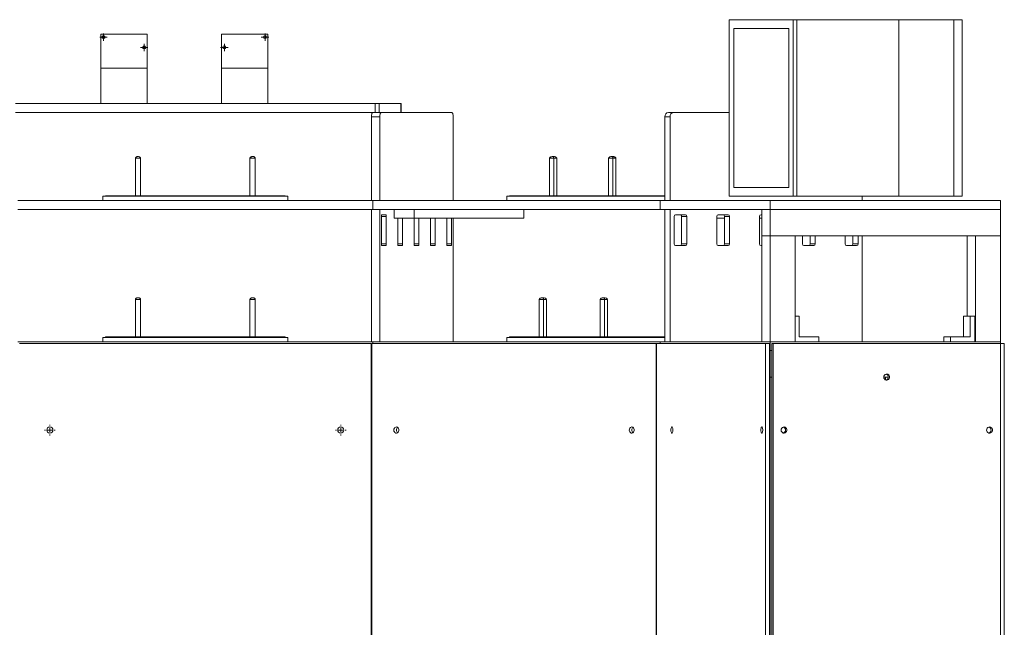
# Model space of a CAD drawing. Header units: millimetres. Extents: x 1529 to 6255, y 1713 to 5797.
# Tile 4 of 82: x 2579 to 3696, y 2401 to 3090. Entities that reach past the tile are written whole.
import ezdxf

# ---------------------------------------------------------------- set-up
doc = ezdxf.new("R2010")
doc.units = ezdxf.units.MM

# ---------------------------------------------------------------- blocks, each defined once
blk = doc.blocks.new('SW_CENTERMARKSYMBOL_0')
at = {"color": 0, "linetype": 'Continuous', "lineweight": 0}
for p, q in [((-2.5, 0), (-4.25, 0)), ((0, 0), (-2.5, 0)), ((0, 2.5), (0, 4.25)), ((0, 0), (0, 2.5)), ((0, 0), (0, -2.5)), ((0, 0), (2.5, 0)), ((2.5, 0), (4.25, 0)), ((0, -2.5), (0, -4.25))]:
    blk.add_line(p, q, dxfattribs=at)
blk = doc.blocks.new('SW_CENTERMARKSYMBOL_1')
at = {"color": 0, "linetype": 'Continuous', "lineweight": 0}
for p, q in [((-2.5, 0), (-4.25, 0)), ((0, 0), (-2.5, 0)), ((0, 2.5), (0, 4.25)), ((0, 0), (0, 2.5)), ((0, 0), (0, -2.5)), ((0, 0), (2.5, 0)), ((2.5, 0), (4.25, 0)), ((0, -2.5), (0, -4.25))]:
    blk.add_line(p, q, dxfattribs=at)
blk = doc.blocks.new('SW_CENTERMARKSYMBOL_2')
at = {"color": 0, "linetype": 'Continuous', "lineweight": 0}
for p, q in [((-2.5, 0), (-4.25, 0)), ((0, 0), (-2.5, 0)), ((0, 2.5), (0, 4.25)), ((0, 0), (0, 2.5)), ((0, 0), (0, -2.5)), ((0, 0), (2.5, 0)), ((2.5, 0), (4.25, 0)), ((0, -2.5), (0, -4.25))]:
    blk.add_line(p, q, dxfattribs=at)
blk = doc.blocks.new('SW_CENTERMARKSYMBOL_3')
at = {"color": 0, "linetype": 'Continuous', "lineweight": 0}
for p, q in [((-2.5, 0), (-4.25, 0)), ((0, 0), (-2.5, 0)), ((0, 2.5), (0, 4.25)), ((0, 0), (0, 2.5)), ((0, 0), (0, -2.5)), ((0, 0), (2.5, 0)), ((2.5, 0), (4.25, 0)), ((0, -2.5), (0, -4.25))]:
    blk.add_line(p, q, dxfattribs=at)
blk = doc.blocks.new('SW_CENTERMARKSYMBOL_7')
at = {"color": 0, "linetype": 'Continuous', "lineweight": 0}
for p, q in [((-5, 0), (-6, 0)), ((0, 0), (-2.5, 0)), ((0, 5), (0, 6)), ((0, 0), (0, 2.5)), ((0, 0), (0, -2.5)), ((0, 0), (2.5, 0)), ((5, 0), (6, 0)), ((0, -5), (0, -6))]:
    blk.add_line(p, q, dxfattribs=at)
blk = doc.blocks.new('SW_CENTERMARKSYMBOL_8')
at = {"color": 0, "linetype": 'Continuous', "lineweight": 0}
for p, q in [((-5, 0), (-6, 0)), ((0, 0), (-2.5, 0)), ((0, 5), (0, 6)), ((0, 0), (0, 2.5)), ((0, 0), (0, -2.5)), ((0, 0), (2.5, 0)), ((5, 0), (6, 0)), ((0, -5), (0, -6))]:
    blk.add_line(p, q, dxfattribs=at)

msp = doc.modelspace()

# ---------------------------------------------------------------- linework, layer by layer
at = {"color": 7, "linetype": 'Continuous', "lineweight": 15}
for p, q in [((3383.761, 3089.678), (3383.761, 2889.678)), ((3456.38, 3089.678), (3383.761, 3089.678)), ((3456.38, 2889.678), (3456.38, 3089.678)), ((3460.184, 3089.678), (3456.38, 3089.678)), ((3460.184, 3089.678), (3460.184, 2889.678)), ((3576.154, 3089.678), (3460.184, 3089.678)), ((3576.154, 3089.678), (3576.154, 2889.678)), ((3638.333, 3089.678), (3576.154, 3089.678)), ((3638.333, 2889.678), (3638.333, 3089.678)), ((3647.844, 3089.678), (3638.333, 3089.678)), ((3647.844, 3089.678), (3647.844, 2889.678)), ((2670.807, 3034.678), (2670.807, 3073.178)), ((2723.307, 3073.178), (2670.807, 3073.178)), ((2723.307, 3034.678), (2723.307, 3073.178)), ((2807.907, 3073.178), (2807.907, 3034.678)), ((2807.907, 3073.178), (2860.407, 3073.178)), ((2860.407, 3034.678), (2860.407, 3073.178)), ((3388.859, 3079.678), (3451.281, 3079.678)), ((3388.859, 2899.678), (3388.859, 3079.678)), ((3451.281, 3079.678), (3451.281, 2899.678)), ((2670.807, 2994.678), (2670.807, 3034.678)), ((2723.307, 3034.678), (2670.807, 3034.678)), ((2723.307, 3034.678), (2723.307, 2994.678)), ((2807.907, 3034.678), (2860.407, 3034.678)), ((2807.907, 2994.678), (2807.907, 3034.678)), ((2860.407, 3034.678), (2860.407, 2994.678)), ((2574.148, 2994.678), (2982.066, 2994.678)), ((2982.066, 2994.678), (2982.066, 2984.678)), ((2986.821, 2994.678), (2982.066, 2994.678)), ((2986.821, 2984.678), (2986.821, 2994.678)), ((2986.821, 2994.678), (3011.19, 2994.678)), ((3011.19, 2994.678), (3011.19, 2984.678)), ((3011.435, 2994.678), (3011.19, 2994.678)), ((3011.435, 2984.678), (3011.435, 2994.678)), ((2574.148, 2984.678), (2982.066, 2984.678)), ((2982.066, 2984.678), (2986.821, 2984.678)), ((2986.821, 2984.678), (3011.19, 2984.678)), ((2988.948, 2984.678), (3069.03, 2984.678)), ((3314.707, 2984.678), (3320.585, 2984.678)), ((3320.585, 2984.678), (3383.761, 2984.678)), ((2977.892, 2884.678), (2977.892, 2979.678)), ((2977.892, 2979.678), (2987.403, 2979.678)), ((2987.403, 2979.678), (2987.403, 2884.678)), ((3070.575, 2979.678), (3070.575, 2884.678)), ((3310.662, 2884.678), (3310.662, 2979.678)), ((3310.662, 2979.678), (3316.54, 2979.678)), ((3316.54, 2979.678), (3316.54, 2884.678)), ((2710.107, 2932.678), (2710.107, 2890.178)), ((2710.107, 2932.678), (2716.107, 2932.678)), ((2713.607, 2934.678), (2712.607, 2934.678)), ((2716.107, 2890.178), (2716.107, 2932.678)), ((2840.107, 2890.178), (2840.107, 2932.678)), ((2846.107, 2932.678), (2840.107, 2932.678)), ((2843.607, 2934.678), (2842.607, 2934.678)), ((2846.107, 2932.678), (2846.107, 2890.178)), ((3179.803, 2932.678), (3184.657, 2932.678)), ((3179.803, 2932.678), (3179.803, 2890.178)), ((3184.104, 2934.678), (3183.295, 2934.678)), ((3184.692, 2934.678), (3184.104, 2934.678)), ((3184.657, 2932.678), (3188.184, 2932.678)), ((3184.657, 2890.178), (3184.657, 2932.678)), ((3188.184, 2890.178), (3188.184, 2932.678)), ((3251.623, 2932.678), (3246.769, 2932.678)), ((3246.769, 2932.678), (3246.769, 2890.178)), ((3250.261, 2934.678), (3251.07, 2934.678)), ((3251.07, 2934.678), (3251.658, 2934.678)), ((3251.623, 2890.178), (3251.623, 2932.678)), ((3255.15, 2932.678), (3251.623, 2932.678)), ((3255.15, 2890.178), (3255.15, 2932.678)), ((3451.281, 2899.678), (3388.859, 2899.678)), ((2576.657, 2884.678), (2979.557, 2884.678)), ((2673.107, 2889.678), (2673.107, 2884.678)), ((2883.107, 2889.678), (2673.107, 2889.678)), ((2676.107, 2890.178), (2676.107, 2889.678)), ((2676.107, 2890.178), (2880.107, 2890.178)), ((2880.107, 2889.678), (2880.107, 2890.178)), ((2883.107, 2884.678), (2883.107, 2889.678)), ((2979.557, 2884.678), (2979.557, 2874.678)), ((2979.557, 2884.678), (3305.51, 2884.678)), ((3131.579, 2889.678), (3131.579, 2884.678)), ((3310.662, 2889.678), (3131.579, 2889.678)), ((3134.579, 2890.178), (3134.579, 2889.678)), ((3134.579, 2890.178), (3310.662, 2890.178)), ((3305.51, 2884.678), (3430.014, 2884.678)), ((3305.51, 2874.678), (3305.51, 2884.678)), ((3383.761, 2889.678), (3456.38, 2889.678)), ((3430.014, 2884.678), (3430.014, 2874.678)), ((3691.554, 2884.678), (3430.014, 2884.678)), ((3460.184, 2889.678), (3456.38, 2889.678)), ((3576.154, 2889.678), (3460.184, 2889.678)), ((3534.288, 2889.678), (3534.288, 2884.678)), ((3576.154, 2889.678), (3638.333, 2889.678)), ((3647.844, 2889.678), (3638.333, 2889.678)), ((3691.554, 2874.678), (3691.554, 2884.678)), ((2576.657, 2874.678), (2979.557, 2874.678)), ((2977.892, 2724.678), (2977.892, 2874.678)), ((3305.51, 2874.678), (2979.557, 2874.678)), ((2987.403, 2874.678), (2987.403, 2724.678)), ((3003.498, 2874.678), (3003.498, 2864.678)), ((3026.151, 2874.678), (3026.151, 2864.678)), ((3150.761, 2864.678), (3150.761, 2874.678)), ((3430.014, 2874.678), (3305.51, 2874.678)), ((3310.662, 2724.678), (3310.662, 2874.678)), ((3316.54, 2724.678), (3316.54, 2874.678)), ((3420.743, 2874.678), (3420.743, 2844.678)), ((3430.014, 2874.678), (3420.743, 2874.678)), ((3691.554, 2874.678), (3430.014, 2874.678)), ((3430.014, 2874.678), (3430.014, 2844.678)), ((3691.554, 2874.678), (3691.554, 2844.678)), ((2989.126, 2835.678), (2989.126, 2866.678)), ((2994.07, 2868.678), (2989.744, 2868.678)), ((2994.688, 2866.678), (2994.688, 2835.678)), ((3003.498, 2864.678), (3026.151, 2864.678)), ((3007.667, 2864.678), (3007.667, 2835.678)), ((3013.229, 2835.678), (3013.229, 2864.678)), ((3026.151, 2864.678), (3150.761, 2864.678)), ((3026.208, 2864.678), (3026.208, 2835.678)), ((3031.77, 2835.678), (3031.77, 2864.678)), ((3044.749, 2835.678), (3044.749, 2864.678)), ((3050.311, 2864.678), (3050.311, 2835.678)), ((3063.29, 2835.678), (3063.29, 2864.678)), ((3068.852, 2864.678), (3068.852, 2835.678)), ((3070.575, 2864.678), (3070.575, 2724.678)), ((3321.051, 2866.678), (3321.051, 2835.678)), ((3333.995, 2868.678), (3322.669, 2868.678)), ((3329.451, 2864.678), (3329.451, 2867.81)), ((3329.735, 2864.678), (3329.451, 2864.678)), ((3335.613, 2866.678), (3329.735, 2866.678)), ((3329.735, 2835.678), (3329.735, 2866.678)), ((3335.613, 2835.678), (3335.613, 2866.678)), ((3369.592, 2866.678), (3369.592, 2835.678)), ((3378.276, 2864.678), (3369.592, 2864.678)), ((3382.536, 2868.678), (3371.21, 2868.678)), ((3384.154, 2866.678), (3378.276, 2866.678)), ((3378.276, 2835.678), (3378.276, 2866.678)), ((3384.154, 2835.678), (3384.154, 2866.678)), ((3418.133, 2866.678), (3418.133, 2835.678)), ((3420.743, 2864.678), (3418.133, 2864.678)), ((3420.743, 2868.678), (3419.751, 2868.678)), ((3420.743, 2844.678), (3430.014, 2844.678)), ((3420.743, 2844.678), (3420.743, 2724.678)), ((3430.014, 2844.678), (3430.014, 2724.678)), ((3430.014, 2844.678), (3458.545, 2844.678)), ((3691.554, 2844.678), (3430.014, 2844.678)), ((3458.545, 2844.678), (3458.545, 2724.678)), ((3466.674, 2844.678), (3466.674, 2835.678)), ((3475.358, 2844.678), (3475.358, 2835.678)), ((3481.236, 2835.678), (3481.236, 2844.678)), ((3515.215, 2844.678), (3515.215, 2835.678)), ((3523.899, 2844.678), (3523.899, 2835.678)), ((3529.777, 2835.678), (3529.777, 2844.678)), ((3534.288, 2844.678), (3534.288, 2724.678)), ((3653.752, 2753.678), (3653.752, 2844.678)), ((3663.022, 2844.678), (3691.554, 2844.678)), ((3663.022, 2724.678), (3663.022, 2844.678)), ((3691.554, 2844.678), (3691.554, 2724.678)), ((2989.744, 2833.678), (2994.07, 2833.678)), ((3012.611, 2833.678), (3008.285, 2833.678)), ((3031.152, 2833.678), (3026.826, 2833.678)), ((3045.367, 2833.678), (3049.693, 2833.678)), ((3063.908, 2833.678), (3068.234, 2833.678)), ((3322.669, 2833.678), (3333.995, 2833.678)), ((3335.613, 2835.678), (3329.735, 2835.678)), ((3371.21, 2833.678), (3382.536, 2833.678)), ((3384.154, 2835.678), (3378.276, 2835.678)), ((3419.751, 2833.678), (3420.743, 2833.678)), ((3468.292, 2833.678), (3479.618, 2833.678)), ((3475.358, 2835.678), (3481.236, 2835.678)), ((3516.833, 2833.678), (3528.159, 2833.678)), ((3523.899, 2835.678), (3529.777, 2835.678)), ((2710.107, 2772.678), (2716.107, 2772.678)), ((2710.107, 2730.178), (2710.107, 2772.678)), ((2712.607, 2774.678), (2713.607, 2774.678)), ((2716.107, 2772.678), (2716.107, 2730.178)), ((2846.107, 2772.678), (2840.107, 2772.678)), ((2840.107, 2730.178), (2840.107, 2772.678)), ((2843.607, 2774.678), (2842.607, 2774.678)), ((2846.107, 2772.678), (2846.107, 2730.178)), ((3168.074, 2772.678), (3172.988, 2772.678)), ((3168.074, 2772.678), (3168.074, 2730.178)), ((3172.374, 2774.678), (3171.555, 2774.678)), ((3172.948, 2774.678), (3172.374, 2774.678)), ((3172.988, 2772.678), (3176.43, 2772.678)), ((3172.988, 2730.178), (3172.988, 2772.678)), ((3176.43, 2730.178), (3176.43, 2772.678)), ((3237.281, 2730.178), (3237.281, 2772.678)), ((3242.196, 2772.678), (3237.281, 2772.678)), ((3240.763, 2774.678), (3241.582, 2774.678)), ((3242.155, 2774.678), (3241.582, 2774.678)), ((3242.196, 2730.178), (3242.196, 2772.678)), ((3245.637, 2772.678), (3242.196, 2772.678)), ((3245.637, 2772.678), (3245.637, 2730.178)), ((3458.545, 2753.678), (3462.849, 2753.678)), ((3462.849, 2730.178), (3462.849, 2753.678)), ((3649.448, 2730.178), (3649.448, 2753.678)), ((3649.448, 2753.678), (3656.864, 2753.678)), ((3656.864, 2730.178), (3656.864, 2753.678)), ((3656.864, 2753.678), (3662.095, 2753.678)), ((3662.095, 2753.678), (3662.095, 2724.678)), ((2673.107, 2729.678), (2673.107, 2724.678)), ((2883.107, 2729.678), (2673.107, 2729.678)), ((2676.107, 2730.178), (2676.107, 2729.678)), ((2676.107, 2730.178), (2880.107, 2730.178)), ((2880.107, 2729.678), (2880.107, 2730.178)), ((2883.107, 2724.678), (2883.107, 2729.678)), ((3131.579, 2729.678), (3131.579, 2724.678)), ((3310.662, 2729.678), (3131.579, 2729.678)), ((3134.579, 2730.178), (3134.579, 2729.678)), ((3134.579, 2730.178), (3310.662, 2730.178)), ((3485.199, 2730.178), (3462.849, 2730.178)), ((3485.199, 2724.678), (3485.199, 2730.178)), ((3627.098, 2724.678), (3627.098, 2730.178)), ((3634.515, 2730.178), (3627.098, 2730.178)), ((3634.515, 2724.678), (3634.515, 2730.178)), ((3634.515, 2730.178), (3656.864, 2730.178)), ((2576.657, 2724.678), (2979.557, 2724.678)), ((2578.657, 2722.678), (2977.557, 2722.678)), ((2977.557, 2722.678), (2977.557, 2026.678)), ((2977.557, 2714.678), (2978.236, 2714.678)), ((2978.236, 2026.678), (2978.236, 2722.678)), ((2978.236, 2722.678), (3300.953, 2722.678)), ((2979.557, 2724.678), (2979.557, 2722.678)), ((2979.557, 2724.678), (3305.51, 2724.678)), ((3301.373, 2722.678), (3300.953, 2722.678)), ((3300.953, 2722.678), (3300.953, 2026.678)), ((3301.373, 2026.678), (3301.373, 2722.678)), ((3301.373, 2722.678), (3424.64, 2722.678)), ((3305.51, 2724.678), (3305.51, 2722.678)), ((3305.51, 2724.678), (3430.014, 2724.678)), ((3420.743, 2724.678), (3430.014, 2724.678)), ((3424.64, 2722.678), (3424.64, 2026.678)), ((3429.396, 2722.678), (3424.64, 2722.678)), ((3429.396, 2026.678), (3429.396, 2722.678)), ((3430.014, 2714.678), (3429.396, 2714.678)), ((3429.396, 2714.678), (3430.013, 2714.678)), ((3430.013, 2684.678), (3430.013, 2714.678)), ((3430.013, 2714.678), (3430.014, 2714.678)), ((3430.014, 2724.678), (3430.014, 2714.678)), ((3691.554, 2724.678), (3430.014, 2724.678)), ((3430.014, 2724.678), (3458.545, 2724.678)), ((3431.916, 2714.678), (3430.014, 2714.678)), ((3431.916, 2026.678), (3431.916, 2722.678)), ((3431.916, 2722.678), (3433.461, 2722.678)), ((3433.461, 2722.678), (3433.461, 2026.678)), ((3433.461, 2722.678), (3691.197, 2722.678)), ((3691.554, 2724.678), (3663.022, 2724.678)), ((3691.197, 2722.678), (3691.197, 2026.678)), ((3691.554, 2714.678), (3691.197, 2714.678)), ((3691.554, 2714.678), (3691.554, 2724.678)), ((3691.554, 2722.678), (3695.691, 2722.678)), ((3691.554, 2714.678), (3691.554, 2684.678)), ((3695.691, 2026.678), (3695.691, 2722.678)), ((3430.013, 2684.678), (3429.396, 2684.678)), ((3431.916, 2684.678), (3430.013, 2684.678)), ((3430.013, 2684.678), (3430.013, 2064.678)), ((3564.113, 2684.678), (3559, 2684.678)), ((3561.047, 2681.448), (3561.047, 2684.678)), ((3691.197, 2684.678), (3691.554, 2684.678)), ((3691.554, 2684.678), (3691.554, 2064.678))]:
    msp.add_line(p, q, dxfattribs=at)
at = {"color": 8, "linetype": 'Continuous', "lineweight": 15}
for p, q in [((2994.688, 2866.678), (2989.126, 2866.678)), ((2994.688, 2835.678), (2989.126, 2835.678)), ((3007.667, 2835.678), (3013.229, 2835.678)), ((3026.208, 2835.678), (3031.77, 2835.678)), ((3050.311, 2835.678), (3044.749, 2835.678)), ((3068.852, 2835.678), (3063.29, 2835.678))]:
    msp.add_line(p, q, dxfattribs=at)
at = {"color": 7, "linetype": 'Continuous', "lineweight": 15, "flags": 128}
for points in [[(2977.892, 2979.678), (2977.922, 2980.654), (2978.01, 2981.592), (2978.152, 2982.456), (2978.345, 2983.214), (2978.579, 2983.836), (2978.846, 2984.298), (2979.136, 2984.582), (2979.437, 2984.678)], [(2987.403, 2979.678), (2987.432, 2980.654), (2987.52, 2981.592), (2987.663, 2982.456), (2987.855, 2983.214), (2988.089, 2983.836), (2988.356, 2984.298), (2988.646, 2984.582), (2988.948, 2984.678)], [(3069.03, 2984.678), (3069.332, 2984.582), (3069.621, 2984.298), (3069.889, 2983.836), (3070.123, 2983.214), (3070.315, 2982.456), (3070.458, 2981.592), (3070.546, 2980.654), (3070.575, 2979.678)], [(2989.126, 2866.678), (2989.138, 2867.068), (2989.173, 2867.444), (2989.23, 2867.789), (2989.307, 2868.092), (2989.4, 2868.341), (2989.507, 2868.526), (2989.623, 2868.64), (2989.744, 2868.678)], [(2994.07, 2868.678), (2994.191, 2868.64), (2994.307, 2868.526), (2994.413, 2868.341), (2994.507, 2868.092), (2994.584, 2867.789), (2994.641, 2867.444), (2994.676, 2867.068), (2994.688, 2866.678)], [(2989.744, 2833.678), (2989.623, 2833.717), (2989.507, 2833.831), (2989.4, 2834.015), (2989.307, 2834.264), (2989.23, 2834.567), (2989.173, 2834.913), (2989.138, 2835.288), (2989.126, 2835.678)], [(2994.688, 2835.678), (2994.676, 2835.288), (2994.641, 2834.913), (2994.584, 2834.567), (2994.507, 2834.264), (2994.413, 2834.015), (2994.307, 2833.831), (2994.191, 2833.717), (2994.07, 2833.678)], [(3008.285, 2833.678), (3008.164, 2833.717), (3008.048, 2833.831), (3007.941, 2834.015), (3007.848, 2834.264), (3007.771, 2834.567), (3007.714, 2834.913), (3007.679, 2835.288), (3007.667, 2835.678)], [(3013.229, 2835.678), (3013.217, 2835.288), (3013.182, 2834.913), (3013.125, 2834.567), (3013.048, 2834.264), (3012.954, 2834.015), (3012.848, 2833.831), (3012.732, 2833.717), (3012.611, 2833.678)], [(3026.826, 2833.678), (3026.705, 2833.717), (3026.589, 2833.831), (3026.482, 2834.015), (3026.389, 2834.264), (3026.312, 2834.567), (3026.255, 2834.913), (3026.22, 2835.288), (3026.208, 2835.678)], [(3031.77, 2835.678), (3031.758, 2835.288), (3031.723, 2834.913), (3031.666, 2834.567), (3031.589, 2834.264), (3031.495, 2834.015), (3031.389, 2833.831), (3031.273, 2833.717), (3031.152, 2833.678)], [(3045.367, 2833.678), (3045.246, 2833.717), (3045.13, 2833.831), (3045.023, 2834.015), (3044.93, 2834.264), (3044.853, 2834.567), (3044.796, 2834.913), (3044.761, 2835.288), (3044.749, 2835.678)], [(3050.311, 2835.678), (3050.299, 2835.288), (3050.264, 2834.913), (3050.207, 2834.567), (3050.13, 2834.264), (3050.036, 2834.015), (3049.93, 2833.831), (3049.814, 2833.717), (3049.693, 2833.678)], [(3063.908, 2833.678), (3063.787, 2833.717), (3063.671, 2833.831), (3063.564, 2834.015), (3063.471, 2834.264), (3063.394, 2834.567), (3063.337, 2834.913), (3063.302, 2835.288), (3063.29, 2835.678)], [(3068.852, 2835.678), (3068.84, 2835.288), (3068.805, 2834.913), (3068.748, 2834.567), (3068.671, 2834.264), (3068.577, 2834.015), (3068.471, 2833.831), (3068.355, 2833.717), (3068.234, 2833.678)], [(3559, 2684.678), (3559.181, 2685.815), (3559.702, 2686.828), (3560.508, 2687.608), (3561.512, 2688.071), (3562.604, 2688.166), (3563.666, 2687.884), (3564.583, 2687.253), (3565.256, 2686.344), (3565.612, 2685.254), (3565.612, 2684.102), (3565.256, 2683.012), (3564.583, 2682.103), (3563.666, 2681.473), (3562.604, 2681.19), (3561.512, 2681.285), (3560.508, 2681.748), (3559.702, 2682.529), (3559.181, 2683.542), (3559, 2684.678)], [(3003.276, 2624.678), (3003.429, 2623.542), (3003.873, 2622.529), (3004.558, 2621.748), (3005.412, 2621.285), (3006.341, 2621.19), (3007.245, 2621.473), (3008.025, 2622.103), (3008.597, 2623.012), (3008.9, 2624.102), (3008.9, 2625.254), (3008.597, 2626.344), (3008.025, 2627.253), (3007.245, 2627.884), (3006.341, 2628.166), (3005.412, 2628.071), (3004.558, 2627.608), (3003.873, 2626.828), (3003.429, 2625.815), (3003.276, 2624.678)], [(3270.251, 2624.678), (3270.405, 2623.542), (3270.848, 2622.529), (3271.534, 2621.748), (3272.388, 2621.285), (3273.317, 2621.19), (3274.22, 2621.473), (3275, 2622.103), (3275.573, 2623.012), (3275.876, 2624.102), (3275.876, 2625.254), (3275.573, 2626.344), (3275, 2627.253), (3274.22, 2627.884), (3273.317, 2628.166), (3272.388, 2628.071), (3271.534, 2627.608), (3270.848, 2626.828), (3270.405, 2625.815), (3270.251, 2624.678)], [(3317.566, 2624.678), (3317.624, 2623.542), (3317.794, 2622.529), (3318.056, 2621.748), (3318.382, 2621.285), (3318.737, 2621.19), (3319.082, 2621.473), (3319.38, 2622.103), (3319.599, 2623.012), (3319.714, 2624.102), (3319.714, 2625.254), (3319.599, 2626.344), (3319.38, 2627.253), (3319.082, 2627.884), (3318.737, 2628.166), (3318.382, 2628.071), (3318.056, 2627.608), (3317.794, 2626.828), (3317.624, 2625.815), (3317.566, 2624.678)], [(3419.541, 2624.678), (3419.6, 2623.542), (3419.769, 2622.529), (3420.031, 2621.748), (3420.357, 2621.285), (3420.712, 2621.19), (3421.057, 2621.473), (3421.355, 2622.103), (3421.574, 2623.012), (3421.69, 2624.102), (3421.69, 2625.254), (3421.574, 2626.344), (3421.355, 2627.253), (3421.057, 2627.884), (3420.712, 2628.166), (3420.357, 2628.071), (3420.031, 2627.608), (3419.769, 2626.828), (3419.6, 2625.815), (3419.541, 2624.678)], [(3442.496, 2624.678), (3442.676, 2625.815), (3443.198, 2626.828), (3444.004, 2627.608), (3445.007, 2628.071), (3446.099, 2628.166), (3447.162, 2627.884), (3448.079, 2627.253), (3448.752, 2626.344), (3449.108, 2625.254), (3449.108, 2624.102), (3448.752, 2623.012), (3448.079, 2622.103), (3447.162, 2621.473), (3446.099, 2621.19), (3445.007, 2621.285), (3444.004, 2621.748), (3443.198, 2622.529), (3442.676, 2623.542), (3442.496, 2624.678)], [(3675.505, 2624.678), (3675.685, 2625.815), (3676.207, 2626.828), (3677.013, 2627.608), (3678.016, 2628.071), (3679.108, 2628.166), (3680.17, 2627.884), (3681.088, 2627.253), (3681.761, 2626.344), (3682.117, 2625.254), (3682.117, 2624.102), (3681.761, 2623.012), (3681.088, 2622.103), (3680.17, 2621.473), (3679.108, 2621.19), (3678.016, 2621.285), (3677.013, 2621.748), (3676.207, 2622.529), (3675.685, 2623.542), (3675.505, 2624.678)]]:
    msp.add_lwpolyline(points, dxfattribs=at)
at = {"color": 7, "linetype": 'Continuous', "lineweight": 15}
for centre, radius in [((2674.007, 3069.978), 1.75), ((2674.007, 3069.978), 1.25), ((2857.207, 3069.978), 1.75), ((2720.107, 3058.278), 1.75), ((2811.107, 3058.278), 1.75), ((2720.107, 3058.278), 1.25), ((2613.107, 2624.678), 3.5), ((2943.107, 2624.678), 3.5)]:
    msp.add_circle(centre, radius, dxfattribs=at)
for centre, radius, start, end in [((3315.24, 2980.11), 4.599, 96.663376, 185.389895), ((3321.118, 2980.11), 4.599, 96.663376, 185.389895), ((3322.882, 2866.851), 1.84, 96.665007, 185.389265), ((3327.904, 2866.851), 1.84, 354.610735, 83.334993), ((3333.781, 2866.851), 1.84, 354.610735, 83.334993), ((3371.423, 2866.851), 1.84, 96.667054, 185.387219), ((3376.445, 2866.851), 1.84, 354.610735, 83.334993), ((3382.322, 2866.851), 1.84, 354.610735, 83.334993), ((3419.964, 2866.851), 1.84, 96.664819, 185.387389), ((3322.882, 2835.506), 1.84, 174.61251, 263.333218), ((3327.904, 2835.506), 1.84, 276.666782, 5.38749), ((3333.781, 2835.506), 1.84, 276.666782, 5.38749), ((3371.423, 2835.506), 1.84, 174.614556, 263.331172), ((3376.445, 2835.506), 1.84, 276.666782, 5.38749), ((3382.322, 2835.506), 1.84, 276.666782, 5.38749), ((3419.964, 2835.506), 1.84, 174.614385, 263.333407), ((3468.505, 2835.506), 1.84, 174.611705, 263.334023), ((3473.527, 2835.506), 1.84, 276.666593, 5.385615), ((3479.404, 2835.506), 1.84, 276.666593, 5.385615), ((3517.046, 2835.506), 1.84, 174.61251, 263.333218), ((3522.068, 2835.506), 1.84, 276.668828, 5.385444), ((3527.945, 2835.506), 1.84, 276.668828, 5.385444), ((3560.606, 2684.678), 3.535, 285.599144, 74.400856), ((3009.856, 2624.826), 3.644, 128.713826, 182.329137), ((3009.857, 2624.531), 3.646, 177.679463, 231.277574), ((3276.831, 2624.827), 3.644, 128.709625, 182.332393), ((3276.832, 2624.53), 3.645, 177.676203, 231.281779), ((3444.101, 2624.678), 3.535, 285.599144, 74.400856), ((3677.11, 2624.678), 3.535, 285.599144, 74.400856)]:
    msp.add_arc(centre, radius, start, end, dxfattribs=at)
for points, knots in [([(2712.607, 2934.678), (2712.313, 2934.615), (2711.745, 2934.494), (2710.983, 2934.154), (2710.434, 2933.481), (2710.218, 2932.951), (2710.107, 2932.678)], [0, 0, 0, 0, 0.29625587, 0.5718031, 0.77970449, 1, 1, 1, 1]), ([(2716.107, 2932.678), (2715.956, 2933.04), (2715.433, 2934.289), (2714.365, 2934.516), (2713.607, 2934.678)], [0.000003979, 0.000003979, 0.000003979, 0.000003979, 0.289897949, 1, 1, 1, 1]), ([(2842.607, 2934.678), (2842.313, 2934.615), (2841.745, 2934.494), (2840.983, 2934.154), (2840.434, 2933.481), (2840.218, 2932.951), (2840.107, 2932.678)], [0, 0, 0, 0, 0.29625617, 0.57180253, 0.77970461, 1, 1, 1, 1]), ([(2846.107, 2932.678), (2845.966, 2933.026), (2845.689, 2933.706), (2844.789, 2934.452), (2844.065, 2934.591), (2843.607, 2934.678)], [0, 0, 0, 0, 0.27792529, 0.54322144, 1, 1, 1, 1]), ([(3183.295, 2934.678), (3182.884, 2934.615), (3182.091, 2934.494), (3181.026, 2934.154), (3180.26, 2933.481), (3179.958, 2932.951), (3179.803, 2932.678)], [0, 0, 0, 0, 0.29625474, 0.57179931, 0.77970236, 1, 1, 1, 1]), ([(3184.657, 2932.678), (3184.624, 2933.04), (3184.508, 2934.289), (3184.272, 2934.516), (3184.104, 2934.678)], [0.000004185, 0.000004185, 0.000004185, 0.000004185, 0.289897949, 1, 1, 1, 1]), ([(3188.184, 2932.678), (3187.986, 2933.026), (3187.6, 2933.706), (3186.343, 2934.452), (3185.331, 2934.591), (3184.692, 2934.678)], [0, 0, 0, 0, 0.277927, 0.54322041, 1, 1, 1, 1]), ([(3246.769, 2932.678), (3246.967, 2933.026), (3247.353, 2933.706), (3248.61, 2934.452), (3249.621, 2934.591), (3250.261, 2934.678)], [0, 0, 0, 0, 0.27792513, 0.54321675, 1, 1, 1, 1]), ([(3251.07, 2934.678), (3251.135, 2934.615), (3251.261, 2934.494), (3251.429, 2934.154), (3251.551, 2933.481), (3251.599, 2932.951), (3251.623, 2932.678)], [0, 0, 0, 0, 0.29624196, 0.57178829, 0.77970237, 1, 1, 1, 1]), ([(3251.658, 2934.678), (3252.069, 2934.615), (3252.862, 2934.494), (3253.927, 2934.154), (3254.693, 2933.481), (3254.995, 2932.951), (3255.15, 2932.678)], [0, 0, 0, 0, 0.29625319, 0.57179632, 0.77970351, 1, 1, 1, 1]), ([(2710.107, 2772.678), (2710.248, 2773.026), (2710.525, 2773.706), (2711.425, 2774.452), (2712.149, 2774.591), (2712.607, 2774.678)], [0, 0, 0, 0, 0.27792321, 0.54322485, 1, 1, 1, 1]), ([(2713.607, 2774.678), (2713.901, 2774.615), (2714.469, 2774.494), (2715.231, 2774.154), (2715.78, 2773.481), (2715.996, 2772.951), (2716.107, 2772.678)], [0, 0, 0, 0, 0.29625714, 0.57180211, 0.77969404, 1, 1, 1, 1]), ([(2842.607, 2774.678), (2842.313, 2774.615), (2841.745, 2774.494), (2840.983, 2774.154), (2840.434, 2773.481), (2840.218, 2772.951), (2840.107, 2772.678)], [0, 0, 0, 0, 0.29625714, 0.57180211, 0.77969404, 1, 1, 1, 1]), ([(2846.107, 2772.678), (2845.966, 2773.026), (2845.689, 2773.706), (2844.789, 2774.452), (2844.065, 2774.591), (2843.607, 2774.678)], [0, 0, 0, 0, 0.27792321, 0.54322485, 1, 1, 1, 1]), ([(3171.555, 2774.678), (3171.146, 2774.615), (3170.355, 2774.494), (3169.293, 2774.154), (3168.529, 2773.481), (3168.228, 2772.951), (3168.074, 2772.678)], [0, 0, 0, 0, 0.29625755, 0.57179788, 0.77969463, 1, 1, 1, 1]), ([(3172.988, 2772.678), (3172.954, 2773.026), (3172.886, 2773.706), (3172.665, 2774.452), (3172.487, 2774.591), (3172.374, 2774.678)], [0, 0, 0, 0, 0.27791971, 0.54322048, 1, 1, 1, 1]), ([(3176.43, 2772.678), (3176.233, 2773.026), (3175.848, 2773.706), (3174.594, 2774.452), (3173.586, 2774.591), (3172.948, 2774.678)], [0, 0, 0, 0, 0.27792359, 0.54322497, 1, 1, 1, 1]), ([(3240.763, 2774.678), (3240.353, 2774.615), (3239.562, 2774.494), (3238.5, 2774.154), (3237.737, 2773.481), (3237.436, 2772.951), (3237.281, 2772.678)], [0, 0, 0, 0, 0.29625243, 0.57180072, 0.7796934, 1, 1, 1, 1]), ([(3241.582, 2774.678), (3241.654, 2774.615), (3241.793, 2774.494), (3241.981, 2774.154), (3242.115, 2773.481), (3242.168, 2772.951), (3242.196, 2772.678)], [0, 0, 0, 0, 0.2962586, 0.5718052, 0.77969318, 1, 1, 1, 1]), ([(3245.637, 2772.678), (3245.44, 2773.026), (3245.055, 2773.706), (3243.802, 2774.452), (3242.793, 2774.591), (3242.155, 2774.678)], [0, 0, 0, 0, 0.27792173, 0.54322132, 1, 1, 1, 1])]:
    msp.add_open_spline(points, degree=3, knots=knots, dxfattribs=at)

# ---------------------------------------------------------------- block references
at = {"color": 7, "linetype": 'Continuous', "lineweight": 0}
for name, p in [('SW_CENTERMARKSYMBOL_3', (2674.007, 3069.978)), ('SW_CENTERMARKSYMBOL_0', (2857.207, 3069.978)), ('SW_CENTERMARKSYMBOL_2', (2720.107, 3058.278)), ('SW_CENTERMARKSYMBOL_1', (2811.107, 3058.278)), ('SW_CENTERMARKSYMBOL_8', (2613.107, 2624.678)), ('SW_CENTERMARKSYMBOL_7', (2943.107, 2624.678))]:
    msp.add_blockref(name, p, dxfattribs=at)

doc.saveas('drawing.dxf')
